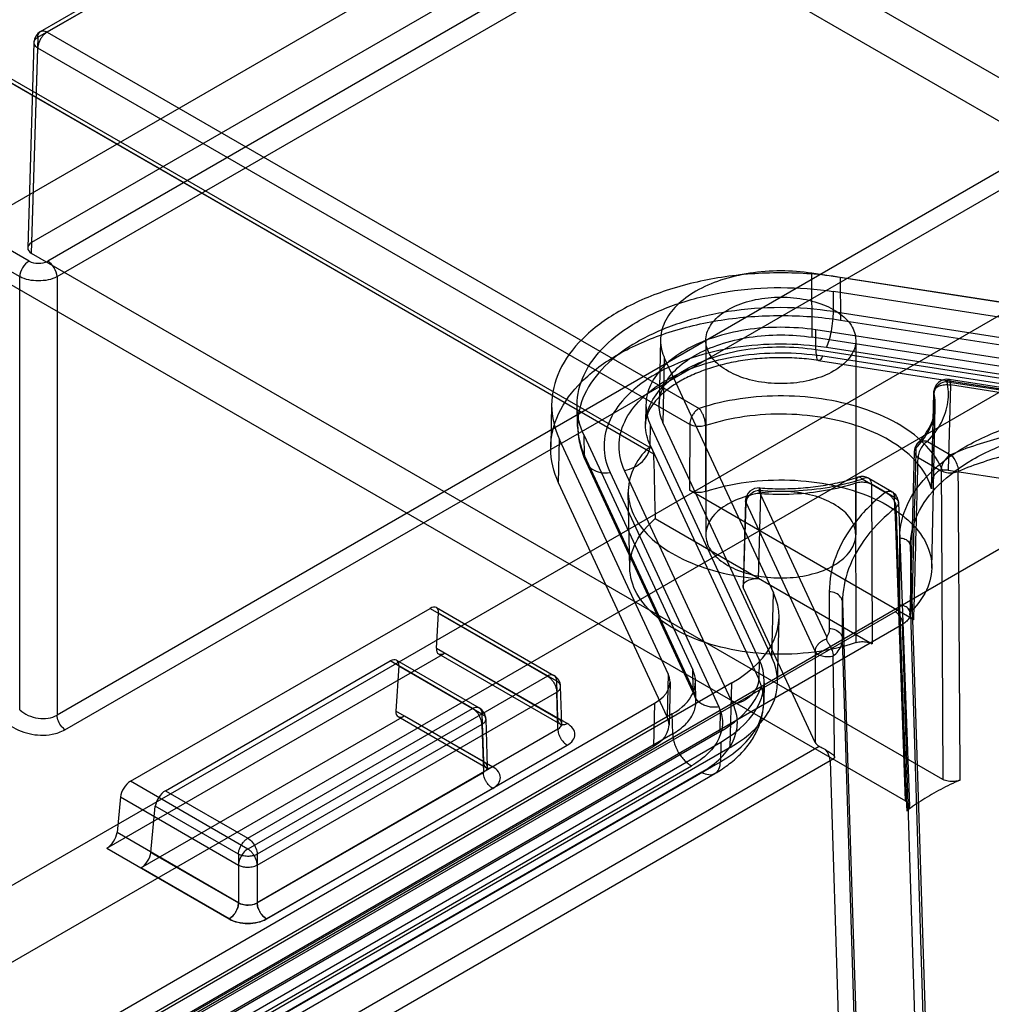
# Model space of a CAD drawing. Header units: millimetres. Extents: x 53 to 409, y 154 to 491.
# Tile 25 of 46: x 250 to 286, y 324 to 362. Entities that reach past the tile are written whole.
import ezdxf

# ---------------------------------------------------------------- set-up
doc = ezdxf.new("R2010")
doc.units = ezdxf.units.MM
doc.header["$LTSCALE"] = 41.89985
doc.layers.get('0').update_dxf_attribs({"linetype": 'CONTINUOUS'})

msp = doc.modelspace()

# ---------------------------------------------------------------- linework, layer by layer
at = {"color": 7, "linetype": 'CONTINUOUS'}
for p, q in [((388.145, 431.742), (250.787, 352.438)), ((251.14, 351.848), (388.498, 431.151)), ((389.867, 415.363), (251.14, 335.27)), ((251.439, 334.714), (390.166, 414.808)), ((393.703, 412.123), (203.479, 302.297)), ((204.613, 300.056), (394.855, 409.892)), ((204.613, 294.121), (395.343, 404.238)), ((250.081, 352.438), (182.784, 391.291)), ((182.431, 390.7), (249.728, 351.848)), ((246.579, 380.934), (317.211, 340.155)), ((250.517, 361.122), (277.76, 376.851)), ((278.01, 376.827), (250.767, 361.097)), ((250.413, 360.9), (277.657, 376.629)), ((276.045, 369.932), (248.567, 354.067)), ((277.657, 369.001), (250.179, 353.137)), ((318.626, 340.972), (279.778, 363.4)), ((250.413, 360.9), (250.179, 353.137)), ((250.767, 361.097), (275.415, 346.867)), ((250.267, 360.704), (250.032, 352.937)), ((250.179, 352.728), (250.413, 360.492)), ((275.061, 346.262), (250.413, 360.492)), ((273.42, 345.298), (248.411, 359.737)), ((248.661, 359.762), (273.605, 345.361)), ((248.764, 359.54), (273.691, 345.149)), ((284.634, 332.836), (250.179, 352.728)), ((248.764, 351.912), (283.22, 332.02)), ((279.696, 349.554), (279.683, 351.974)), ((295.049, 349.597), (279.683, 351.974)), ((249.728, 335.467), (249.728, 351.848)), ((251.14, 351.848), (251.14, 335.27)), ((280.748, 351.821), (280.757, 350.207)), ((296.104, 349.445), (280.748, 351.821)), ((280.494, 350.525), (280.499, 351.283)), ((295.835, 348.91), (280.499, 351.283)), ((280.494, 350.525), (295.84, 348.151)), ((280.757, 350.207), (296.094, 347.835)), ((295.162, 347.46), (279.826, 349.833)), ((279.83, 349.093), (279.826, 349.833)), ((273.958, 349.471), (273.906, 347.021)), ((275.671, 349.438), (275.671, 342.09)), ((295.033, 347.181), (279.696, 349.554)), ((281.341, 349.438), (281.341, 342.09)), ((279.83, 349.093), (295.157, 346.721)), ((295.581, 346.791), (280.236, 349.165)), ((274.062, 346.301), (274.113, 348.759)), ((274.113, 348.759), (278.23, 339.887)), ((279.936, 348.676), (295.263, 346.305)), ((280.089, 348.848), (295.416, 346.477)), ((284.792, 347.877), (294.378, 346.394)), ((294.603, 346.457), (284.869, 347.963)), ((284.292, 347.482), (284.2, 343.936)), ((284.204, 343.82), (284.297, 347.438)), ((284.922, 347.754), (284.838, 344.536)), ((294.656, 346.249), (284.922, 347.754)), ((269.841, 347.05), (269.806, 345.418)), ((270.822, 346.185), (270.806, 346.934)), ((273.406, 347.025), (273.39, 346.276)), ((284.216, 340.824), (284.347, 346.954)), ((274.062, 346.301), (278.172, 337.447)), ((273.564, 345.475), (273.579, 346.227)), ((277.689, 337.372), (273.579, 346.227)), ((275.061, 346.262), (275.053, 343.768)), ((270.102, 344.056), (270.136, 345.694)), ((274.25, 336.828), (270.136, 345.694)), ((271.084, 345.091), (271.068, 345.838)), ((271.068, 345.838), (275.178, 336.984)), ((284.05, 345.62), (284.924, 345.116)), ((273.564, 345.475), (277.671, 336.626)), ((283.551, 345.223), (283.387, 339.082)), ((275.195, 336.232), (271.084, 345.091)), ((271.142, 344.834), (275.254, 335.974)), ((283.697, 345.015), (284.57, 344.51)), ((272.049, 344.438), (276.161, 335.579)), ((276.705, 335.674), (272.598, 344.523)), ((284.838, 344.536), (294.947, 342.972)), ((274.212, 335.201), (270.102, 344.056)), ((282.457, 343.691), (281.583, 344.196)), ((282.707, 343.716), (281.833, 344.221)), ((272.796, 340.824), (272.735, 343.681)), ((283.534, 338.871), (275.052, 343.768)), ((280.243, 338.233), (277.674, 343.767)), ((282.81, 343.494), (281.937, 343.999)), ((277.175, 343.374), (277.08, 340.147)), ((277.74, 343.652), (277.653, 340.427)), ((277.097, 340.067), (277.191, 343.291)), ((277.191, 343.291), (279.8, 337.672)), ((282.956, 343.303), (283.366, 331.819)), ((273.758, 342.697), (281.959, 337.962)), ((283.003, 339.424), (283.003, 341.967)), ((285.933, 262.756), (283.403, 341.649)), ((283.403, 341.649), (283.403, 339.106)), ((279.805, 334.23), (277.097, 340.067)), ((278.172, 337.447), (278.23, 339.887)), ((280.34, 339.926), (280.34, 338.54)), ((253.918, 332.763), (265.244, 339.302)), ((265.244, 339.302), (269.679, 336.742)), ((265.485, 339.332), (269.929, 336.766)), ((280.84, 339.528), (283.446, 258.276)), ((280.84, 338.142), (280.84, 339.528)), ((282.827, 339.179), (214.49, 299.725)), ((265.482, 337.794), (265.567, 339.123)), ((270.033, 336.545), (265.567, 339.123)), ((278.379, 336.487), (278.438, 338.927)), ((283.403, 339.106), (285.933, 257.539)), ((214.773, 299.252), (283.11, 338.707)), ((285.641, 257.12), (283.11, 338.707)), ((283.446, 254.136), (280.84, 338.142)), ((265.482, 337.794), (270.075, 335.142)), ((253.023, 330.235), (265.805, 337.615)), ((265.564, 337.585), (270.179, 334.921)), ((270.429, 334.945), (265.805, 337.615)), ((277.689, 337.372), (277.671, 336.626)), ((279.8, 337.672), (279.805, 334.23)), ((255.239, 332.409), (263.737, 337.315)), ((266.851, 335.517), (263.737, 337.315)), ((264.06, 337.135), (263.95, 335.42)), ((263.978, 337.345), (267.101, 335.542)), ((264.06, 337.135), (267.204, 335.32)), ((275.195, 336.232), (275.178, 336.984)), ((269.679, 336.742), (258.353, 330.203)), ((274.25, 336.828), (274.212, 335.201)), ((276.652, 336.486), (234.986, 312.43)), ((270.075, 335.142), (270.033, 336.545)), ((270.222, 334.94), (270.179, 336.349)), ((274.318, 336.513), (274.28, 334.887)), ((275.297, 335.806), (275.279, 336.559)), ((276.593, 334.045), (276.652, 336.486)), ((277.879, 336.491), (277.861, 335.743)), ((258.707, 329.598), (270.033, 336.136)), ((270.075, 334.734), (270.033, 336.136)), ((232.08, 311.665), (273.733, 335.713)), ((258.353, 330.611), (266.851, 335.517)), ((273.733, 335.713), (273.694, 334.086)), ((274.401, 335.311), (232.772, 311.276)), ((254.307, 329.486), (264.273, 335.24)), ((267.259, 333.509), (263.95, 335.42)), ((264.032, 335.21), (267.362, 333.288)), ((264.273, 335.24), (267.612, 333.312)), ((267.204, 335.32), (267.259, 333.509)), ((267.351, 335.124), (267.405, 333.307)), ((274.419, 334.559), (274.401, 335.311)), ((276.209, 335.456), (276.199, 334.634)), ((267.204, 334.912), (258.707, 330.006)), ((267.204, 334.912), (267.259, 333.101)), ((274.419, 334.559), (232.779, 310.518)), ((276.199, 334.634), (234.639, 310.64)), ((270.075, 334.734), (258.707, 328.171)), ((232.065, 310.052), (273.694, 334.086)), ((234.61, 310.215), (276.24, 334.25)), ((276.593, 334.045), (234.964, 310.011)), ((248.324, 315.829), (279.953, 334.09)), ((259.06, 327.566), (270.429, 334.129)), ((276.24, 334.25), (276.222, 333.503)), ((233.486, 309.308), (275.126, 333.349)), ((234.603, 309.475), (276.222, 333.503)), ((280.372, 333.538), (248.677, 315.239)), ((280.372, 333.538), (282.86, 253.319)), ((275.515, 333.109), (233.896, 309.081)), ((234.396, 309.031), (276.015, 333.06)), ((258.707, 328.164), (267.259, 333.101)), ((258.353, 330.203), (253.918, 332.763)), ((253.534, 332.176), (253.407, 330.823)), ((253.534, 332.176), (258, 329.598)), ((255.239, 332.409), (258.353, 330.611)), ((267.612, 332.496), (259.06, 327.558)), ((254.691, 330.074), (254.855, 331.821)), ((258, 330.006), (254.855, 331.821)), ((258, 328.171), (253.407, 330.823)), ((253.023, 330.235), (257.646, 327.566)), ((254.691, 330.074), (258, 328.164)), ((258, 330.006), (258, 328.164)), ((258.707, 330.006), (258.707, 328.164)), ((257.646, 327.558), (254.307, 329.486))]:
    msp.add_line(p, q, dxfattribs=at)
for points in [[(275.254, 335.974), (275.278, 335.914), (275.292, 335.859), (275.297, 335.806)], [(270.179, 334.921), (270.232, 334.882), (270.235, 334.881), (270.222, 334.94)], [(267.362, 333.288), (267.416, 333.249), (267.419, 333.248), (267.405, 333.307)]]:
    msp.add_lwpolyline(points, dxfattribs=at)
for centre, start, end in [((250.767, 360.689), 119.9999, 178.2683), ((284.792, 347.469), 81.2063, 179.073), ((284.05, 345.212), 136.138, 178.4845), ((281.583, 343.788), 60.0006, 107.9737), ((277.674, 343.359), 85.6361, 178.3121), ((282.457, 343.283), 1.9569, 60.0734), ((269.679, 336.333), 1.7317, 60.0006), ((266.851, 335.109), 1.7317, 60.0006)]:
    msp.add_arc(centre, 0.5, start, end, dxfattribs=at)
for centre, major_axis, ratio, start_param, end_param in [((250.532, 352.932), (0.5, 0), 0.577166, 2.356351, 3.926843), ((272.337, 338.976), (6.101, -0.001), 0.57724, -0.785205, 0.261817), ((265.213, 338.912), (0.28, 0.415), 0.524989, -0.731317, 0.822026), ((265.836, 338.005), (0.28, 0.415), 0.524989, -3.872909, -2.319566), ((263.706, 336.924), (0.28, 0.415), 0.524989, -0.731317, 0.822026), ((272.279, 336.536), (5.601, 0), 0.57724, -0.785205, 0.261817), ((272.279, 336.536), (6.101, -0.001), 0.57724, -0.785205, 0.261817), ((272.279, 336.536), (3.001, 0), 0.57724, -0.785205, 0.261817), ((272.318, 336.53), (2, 0), 0.57724, -0.785205, 0.261817), ((272.168, 336.961), (5.7, 0), 0.577317, -0.785347, -0.193392), ((264.304, 335.631), (0.28, 0.415), 0.524989, -3.872909, -2.319566), ((272.279, 334.903), (2, 0), 0.57724, -0.785205, 0.261817), ((280.288, 334.305), (0.5, 0), 0.578865, -2.879071, -2.305045), ((253.887, 332.373), (0.28, 0.415), 0.524989, 0.822026, 2.375369), ((255.208, 332.018), (0.28, 0.415), 0.524989, 0.822026, 2.375369), ((253.054, 330.625), (0.28, 0.415), 0.524989, -2.319566, -0.766223), ((254.338, 329.877), (0.28, 0.415), 0.524989, -2.319566, -0.766223)]:
    msp.add_ellipse(centre, major_axis=major_axis, ratio=ratio, start_param=start_param, end_param=end_param, dxfattribs=at)
for points, knots in [([(267.367, 403.187), (278.606, 397.755), (300.665, 386.617), (332.77, 368.901), (363.488, 350.382), (383.233, 337.374), (392.851, 330.741)], [0, 0, 0, 0, 0.258215, 0.51104, 0.758336, 1, 1, 1, 1]), ([(392.95, 330.533), (390.225, 332.412), (384.735, 336.15), (376.405, 341.678), (367.955, 347.145), (359.386, 352.55), (350.7, 357.892), (341.897, 363.17), (332.979, 368.384), (323.948, 373.532), (314.804, 378.614), (305.551, 383.629), (296.188, 388.576), (286.717, 393.454), (277.141, 398.263), (270.705, 401.413), (267.47, 402.976)], [0, 0, 0, 0, 0.068464, 0.137393, 0.206785, 0.276639, 0.346952, 0.417722, 0.488947, 0.560625, 0.632751, 0.705324, 0.778338, 0.851792, 0.92568, 1, 1, 1, 1]), ([(267.688, 403.018), (278.932, 397.584), (301.002, 386.44), (333.123, 368.715), (363.856, 350.188), (383.612, 337.172), (393.234, 330.536)], [0, 0, 0, 0, 0.258215, 0.51104, 0.758337, 1, 1, 1, 1]), ([(250.413, 360.492), (250.36, 360.524), (250.265, 360.601), (250.264, 360.796), (250.361, 360.871), (250.413, 360.9)], [0, 0, 0, 0, 0.3585, 0.648486, 1, 1, 1, 1]), ([(250.413, 360.9), (250.414, 360.96), (250.434, 361.079), (250.602, 361.172), (250.714, 361.128), (250.767, 361.097)], [0, 0, 0, 0, 0.352913, 0.643517, 1, 1, 1, 1]), ([(250.519, 360.837), (250.497, 360.8), (250.459, 360.722), (250.423, 360.606), (250.414, 360.528), (250.413, 360.492)], [0, 0, 0, 0, 0.360444, 0.704981, 1, 1, 1, 1]), ([(250.767, 361.097), (250.734, 361.079), (250.671, 361.032), (250.588, 360.943), (250.541, 360.874), (250.519, 360.837)], [0, 0, 0, 0, 0.30864, 0.646345, 1, 1, 1, 1]), ([(250.081, 352.438), (249.979, 352.38), (249.817, 352.196), (249.733, 351.966), (249.728, 351.848)], [0, 0, 0, 0, 0.496457, 1, 1, 1, 1]), ([(250.081, 352.438), (250.185, 352.378), (250.434, 352.33), (250.682, 352.378), (250.787, 352.438)], [0, 0, 0, 0, 0.499998, 1, 1, 1, 1]), ([(251.14, 351.848), (251.135, 351.966), (251.051, 352.196), (250.888, 352.38), (250.787, 352.438)], [0, 0, 0, 0, 0.503303, 1, 1, 1, 1]), ([(280.748, 351.821), (280.008, 351.935), (278.505, 352.047), (276.288, 351.882), (274.214, 351.399), (272.945, 350.853), (272.379, 350.526)], [0, 0, 0, 0, 0.261205, 0.522457, 0.77205, 1, 1, 1, 1]), ([(279.683, 351.974), (279.294, 352.034), (278.506, 352.093), (277.342, 352.006), (276.253, 351.753), (275.587, 351.466), (275.29, 351.295)], [0, 0, 0, 0, 0.261205, 0.522457, 0.77205, 1, 1, 1, 1]), ([(251.14, 351.848), (250.928, 351.732), (250.434, 351.644), (249.939, 351.732), (249.728, 351.848)], [0, 0, 0, 0, 0.499999, 1, 1, 1, 1]), ([(273.061, 350.132), (273.564, 350.423), (274.692, 350.908), (276.535, 351.337), (278.505, 351.484), (279.84, 351.384), (280.499, 351.283)], [0, 0, 0, 0, 0.22795, 0.477543, 0.738795, 1, 1, 1, 1]), ([(275.29, 351.295), (275.029, 351.144), (274.569, 350.811), (274.079, 350.166), (273.901, 349.439), (274.015, 348.969), (274.113, 348.759)], [0, 0, 0, 0, 0.293834, 0.547079, 0.77356, 1, 1, 1, 1]), ([(276.501, 350.595), (276.753, 350.741), (277.332, 350.963), (278.263, 351.1), (279.22, 351.054), (280.098, 350.83), (280.808, 350.448), (281.279, 349.926), (281.395, 349.283), (281.089, 348.681), (280.723, 348.404), (280.51, 348.281)], [0, 0, 0, 0, 0.12288, 0.258, 0.394375, 0.524119, 0.637204, 0.730344, 0.810577, 0.896245, 1, 1, 1, 1]), ([(272.379, 350.526), (271.881, 350.239), (271.004, 349.605), (270.071, 348.376), (269.732, 346.99), (269.95, 346.095), (270.136, 345.694)], [0, 0, 0, 0, 0.293834, 0.547079, 0.77356, 1, 1, 1, 1]), ([(280.494, 350.525), (279.837, 350.626), (278.505, 350.725), (276.539, 350.579), (274.7, 350.15), (273.575, 349.667), (273.072, 349.376)], [0, 0, 0, 0, 0.261229, 0.522458, 0.772029, 1, 1, 1, 1]), ([(280.51, 348.281), (280.258, 348.135), (279.679, 347.913), (278.748, 347.776), (277.792, 347.822), (276.913, 348.046), (276.204, 348.429), (275.732, 348.95), (275.616, 349.593), (275.922, 350.195), (276.288, 350.472), (276.501, 350.595)], [0, 0, 0, 0, 0.12288, 0.258, 0.394375, 0.524119, 0.637204, 0.730344, 0.810577, 0.896245, 1, 1, 1, 1]), ([(280.236, 349.165), (280.276, 349.252), (280.345, 349.459), (280.423, 349.796), (280.477, 350.16), (280.494, 350.407), (280.494, 350.525)], [0, 0, 0, 0, 0.207753, 0.468467, 0.745671, 1, 1, 1, 1]), ([(271.068, 345.838), (270.902, 346.195), (270.709, 346.99), (271.011, 348.221), (271.839, 349.314), (272.619, 349.877), (273.061, 350.132)], [0, 0, 0, 0, 0.22644, 0.452921, 0.706166, 1, 1, 1, 1]), ([(272.354, 348.907), (272.923, 349.236), (274.197, 349.784), (276.279, 350.269), (278.505, 350.435), (280.014, 350.322), (280.757, 350.207)], [0, 0, 0, 0, 0.22795, 0.477543, 0.738795, 1, 1, 1, 1]), ([(279.826, 349.833), (279.39, 349.9), (278.506, 349.966), (277.2, 349.869), (275.98, 349.584), (275.233, 349.263), (274.899, 349.071)], [0, 0, 0, 0, 0.261205, 0.522457, 0.77205, 1, 1, 1, 1]), ([(275.253, 348.867), (275.554, 349.04), (276.228, 349.33), (277.328, 349.586), (278.506, 349.674), (279.303, 349.615), (279.696, 349.554)], [0, 0, 0, 0, 0.22795, 0.477543, 0.738795, 1, 1, 1, 1]), ([(273.072, 349.376), (272.631, 349.122), (271.853, 348.56), (271.026, 347.47), (270.725, 346.241), (270.918, 345.447), (271.084, 345.091)], [0, 0, 0, 0, 0.29386, 0.54708, 0.77354, 1, 1, 1, 1]), ([(280.236, 349.165), (279.662, 349.253), (278.501, 349.339), (276.789, 349.211), (275.192, 348.838), (273.808, 348.242), (272.721, 347.457), (272.001, 346.51), (271.737, 345.441), (271.905, 344.749), (272.049, 344.438)], [0, 0, 0, 0, 0.155933, 0.311383, 0.459589, 0.594855, 0.713649, 0.816136, 0.907948, 1, 1, 1, 1]), ([(270.102, 344.056), (269.915, 344.459), (269.696, 345.357), (270.037, 346.748), (270.974, 347.983), (271.854, 348.619), (272.354, 348.907)], [0, 0, 0, 0, 0.22644, 0.452921, 0.706166, 1, 1, 1, 1]), ([(272.598, 344.523), (272.466, 344.809), (272.312, 345.445), (272.557, 346.425), (273.216, 347.288), (274.207, 348.003), (275.468, 348.547), (276.926, 348.889), (278.495, 349.008), (279.561, 348.93), (280.089, 348.848)], [0, 0, 0, 0, 0.092606, 0.184545, 0.286848, 0.405151, 0.539778, 0.687532, 0.843097, 1, 1, 1, 1]), ([(274.899, 349.071), (274.607, 348.902), (274.09, 348.529), (273.541, 347.805), (273.342, 346.989), (273.47, 346.463), (273.579, 346.227)], [0, 0, 0, 0, 0.293834, 0.547079, 0.77356, 1, 1, 1, 1]), ([(274.888, 348.328), (275.223, 348.521), (275.972, 348.843), (277.196, 349.129), (278.505, 349.226), (279.392, 349.16), (279.83, 349.093)], [0, 0, 0, 0, 0.227971, 0.477542, 0.738771, 1, 1, 1, 1]), ([(279.83, 349.093), (279.83, 349.005), (279.844, 348.886), (279.87, 348.674), (280.038, 348.693), (280.063, 348.794), (280.089, 348.848)], [0, 0, 0, 0, 0.389838, 0.610992, 0.734658, 1, 1, 1, 1]), ([(279.936, 348.676), (279.693, 348.714), (279.201, 348.769), (278.457, 348.794), (277.713, 348.762), (276.988, 348.672), (276.298, 348.529), (275.659, 348.338), (275.085, 348.105), (274.587, 347.841), (274.171, 347.553), (273.841, 347.251), (273.596, 346.938), (273.435, 346.615), (273.392, 346.387), (273.39, 346.276)], [0, 0, 0, 0, 0.097493, 0.196596, 0.295637, 0.39287, 0.486564, 0.575208, 0.657477, 0.732276, 0.799009, 0.857732, 0.909429, 0.955903, 1, 1, 1, 1]), ([(274.062, 346.301), (273.964, 346.514), (273.848, 346.989), (274.028, 347.725), (274.523, 348.378), (274.989, 348.714), (275.253, 348.867)], [0, 0, 0, 0, 0.22644, 0.452921, 0.706166, 1, 1, 1, 1]), ([(273.564, 345.475), (273.454, 345.712), (273.325, 346.24), (273.526, 347.059), (274.076, 347.784), (274.594, 348.158), (274.888, 348.328)], [0, 0, 0, 0, 0.22646, 0.45292, 0.70614, 1, 1, 1, 1]), ([(284.05, 345.62), (284.255, 345.833), (284.602, 346.289), (284.875, 347.083), (284.85, 347.624), (284.792, 347.877)], [0, 0, 0, 0, 0.359445, 0.685049, 1, 1, 1, 1]), ([(284.792, 347.877), (284.717, 347.873), (284.578, 347.833), (284.414, 347.72), (284.32, 347.581), (284.298, 347.481), (284.297, 347.438)], [0, 0, 0, 0, 0.316643, 0.585322, 0.817989, 1, 1, 1, 1]), ([(284.883, 347.955), (284.876, 347.962), (284.848, 347.966), (284.818, 347.926), (284.801, 347.896), (284.792, 347.877)], [0, 0, 0, 0, 0.207352, 0.523547, 1, 1, 1, 1]), ([(284.922, 347.754), (284.922, 347.786), (284.919, 347.841), (284.908, 347.908), (284.894, 347.945), (284.883, 347.955)], [0, 0, 0, 0, 0.452841, 0.789054, 1, 1, 1, 1]), ([(283.613, 345.359), (283.802, 345.556), (284.121, 345.975), (284.373, 346.706), (284.35, 347.205), (284.297, 347.438)], [0, 0, 0, 0, 0.359446, 0.685008, 1, 1, 1, 1]), ([(284.297, 347.438), (284.295, 347.447), (284.292, 347.463), (284.292, 347.49), (284.301, 347.513), (284.289, 347.549), (284.309, 347.546), (284.309, 347.543)], [0, 0, 0, 0, 0.243026, 0.431291, 0.667208, 0.939411, 1, 1, 1, 1]), ([(284.309, 347.543), (284.327, 347.581), (284.376, 347.66), (284.518, 347.729), (284.702, 347.774), (284.846, 347.768), (284.922, 347.754)], [0, 0, 0, 0, 0.181115, 0.386357, 0.66549, 1, 1, 1, 1]), ([(284.606, 344.54), (284.472, 344.873), (284.02, 345.527), (283.016, 346.29), (281.725, 346.872), (280.224, 347.242), (278.607, 347.379), (276.978, 347.272), (275.918, 347.032), (275.415, 346.867)], [0, 0, 0, 0, 0.105886, 0.228177, 0.367542, 0.520589, 0.681622, 0.843791, 1, 1, 1, 1]), ([(275.415, 346.867), (275.372, 346.842), (275.294, 346.78), (275.202, 346.669), (275.134, 346.553), (275.09, 346.443), (275.067, 346.346), (275.062, 346.287), (275.061, 346.262)], [0, 0, 0, 0, 0.20548, 0.406319, 0.590702, 0.757489, 0.895368, 1, 1, 1, 1]), ([(275.588, 346.574), (275.573, 346.614), (275.54, 346.688), (275.483, 346.786), (275.438, 346.843), (275.415, 346.867)], [0, 0, 0, 0, 0.368056, 0.706996, 1, 1, 1, 1]), ([(284.204, 343.82), (284.12, 344.139), (283.766, 344.786), (282.877, 345.552), (281.683, 346.147), (280.263, 346.533), (278.717, 346.688), (277.156, 346.599), (276.141, 346.372), (275.661, 346.215)], [0, 0, 0, 0, 0.102701, 0.222224, 0.360709, 0.514867, 0.678197, 0.842649, 1, 1, 1, 1]), ([(283.003, 341.967), (283.003, 342.4), (283.229, 343.323), (284.139, 344.518), (285.512, 345.511), (287.261, 346.263), (289.281, 346.735), (290.713, 346.842), (291.446, 346.842)], [0, 0, 0, 0, 0.122214, 0.258463, 0.416274, 0.59597, 0.793029, 1, 1, 1, 1]), ([(283.69, 345.558), (283.788, 345.66), (283.965, 345.87), (284.173, 346.213), (284.308, 346.576), (284.344, 346.829), (284.347, 346.954)], [0, 0, 0, 0, 0.268469, 0.519708, 0.761012, 1, 1, 1, 1]), ([(275.661, 346.215), (275.661, 346.251), (275.654, 346.33), (275.63, 346.451), (275.603, 346.533), (275.588, 346.574)], [0, 0, 0, 0, 0.295314, 0.641631, 1, 1, 1, 1]), ([(291.446, 346.338), (290.675, 346.338), (289.155, 346.247), (286.963, 345.842), (285.575, 345.388), (284.924, 345.116)], [0, 0, 0, 0, 0.346291, 0.682667, 1, 1, 1, 1]), ([(285.759, 344.933), (286.285, 345.236), (287.463, 345.743), (289.387, 346.191), (290.75, 346.293), (291.446, 346.293)], [0, 0, 0, 0, 0.308582, 0.646401, 1, 1, 1, 1]), ([(270.822, 346.185), (270.823, 346.153), (270.832, 345.909), (270.902, 345.446), (271.049, 345.034), (271.142, 344.834)], [0, 0, 0, 0, 0.068137, 0.525192, 1, 1, 1, 1]), ([(275.661, 346.216), (275.595, 346.195), (275.454, 346.172), (275.248, 346.187), (275.117, 346.23), (275.061, 346.262)], [0, 0, 0, 0, 0.339175, 0.687539, 1, 1, 1, 1]), ([(275.661, 346.216), (275.66, 345.8), (275.658, 344.968), (275.657, 344.137), (275.656, 343.721)], [0, 0, 0, 0, 0.5, 1, 1, 1, 1]), ([(283.613, 345.359), (283.614, 345.392), (283.624, 345.458), (283.669, 345.544), (283.717, 345.585), (283.744, 345.601)], [0, 0, 0, 0, 0.350209, 0.677691, 1, 1, 1, 1]), ([(284.05, 345.62), (283.996, 345.589), (283.893, 345.499), (283.776, 345.329), (283.724, 345.194), (283.71, 345.125)], [0, 0, 0, 0, 0.304675, 0.656096, 1, 1, 1, 1]), ([(283.744, 345.601), (283.772, 345.618), (283.838, 345.642), (283.944, 345.646), (284.016, 345.631), (284.05, 345.62)], [0, 0, 0, 0, 0.313099, 0.653485, 1, 1, 1, 1]), ([(291.446, 345.652), (290.71, 345.652), (289.258, 345.565), (287.164, 345.179), (285.839, 344.745), (285.217, 344.485)], [0, 0, 0, 0, 0.346305, 0.682654, 1, 1, 1, 1]), ([(272.598, 344.523), (272.725, 344.543), (272.972, 344.623), (273.284, 344.843), (273.501, 345.135), (273.562, 345.365), (273.564, 345.475)], [0, 0, 0, 0, 0.263781, 0.526133, 0.773654, 1, 1, 1, 1]), ([(273.42, 345.298), (273.189, 345.049), (272.813, 344.502), (272.666, 343.518), (273.01, 342.57), (273.758, 341.757), (274.831, 341.101), (276.162, 340.633), (277.141, 340.471), (277.653, 340.427)], [0, 0, 0, 0, 0.125119, 0.237325, 0.352335, 0.48359, 0.636753, 0.810718, 1, 1, 1, 1]), ([(273.691, 345.149), (273.689, 345.207), (273.683, 345.313), (273.535, 345.404), (273.454, 345.335), (273.42, 345.298)], [0, 0, 0, 0, 0.397388, 0.660706, 1, 1, 1, 1]), ([(283.615, 345.358), (283.597, 344.677), (283.56, 343.313), (283.507, 341.267), (283.47, 339.902), (283.452, 339.22)], [0, 0, 0, 0, 0.33313, 0.666466, 1, 1, 1, 1]), ([(283.615, 345.358), (283.583, 345.327), (283.534, 345.245), (283.575, 345.101), (283.651, 345.04), (283.695, 345.014)], [0, 0, 0, 0, 0.32463, 0.628342, 1, 1, 1, 1]), ([(271.084, 345.091), (271.086, 344.989), (271.139, 344.781), (271.366, 344.542), (271.69, 344.419), (271.929, 344.42), (272.049, 344.438)], [0, 0, 0, 0, 0.232387, 0.467651, 0.722339, 1, 1, 1, 1]), ([(273.691, 345.149), (273.698, 344.876), (273.725, 344.332), (273.724, 343.514), (273.75, 342.97), (273.758, 342.697)], [0, 0, 0, 0, 0.334462, 0.665314, 1, 1, 1, 1]), ([(283.403, 341.649), (283.403, 342.06), (283.617, 342.938), (284.483, 344.077), (285.297, 344.666), (285.759, 344.933)], [0, 0, 0, 0, 0.292758, 0.62011, 1, 1, 1, 1]), ([(283.71, 345.125), (283.707, 345.113), (283.703, 345.088), (283.698, 345.051), (283.697, 345.027), (283.697, 345.015)], [0, 0, 0, 0, 0.345031, 0.678707, 1, 1, 1, 1]), ([(284.57, 344.51), (284.571, 344.548), (284.581, 344.627), (284.617, 344.743), (284.654, 344.819), (284.676, 344.856)], [0, 0, 0, 0, 0.309577, 0.647341, 1, 1, 1, 1]), ([(284.676, 344.856), (284.698, 344.893), (284.747, 344.964), (284.83, 345.052), (284.893, 345.098), (284.924, 345.116)], [0, 0, 0, 0, 0.361433, 0.705878, 1, 1, 1, 1]), ([(284.924, 345.116), (284.974, 345.076), (285.068, 344.965), (285.167, 344.768), (285.206, 344.617), (285.214, 344.541)], [0, 0, 0, 0, 0.293785, 0.652144, 1, 1, 1, 1]), ([(284.606, 344.54), (284.543, 344.532), (284.412, 344.476), (284.276, 344.303), (284.202, 344.075), (284.196, 343.907), (284.204, 343.82)], [0, 0, 0, 0, 0.21353, 0.448135, 0.709386, 1, 1, 1, 1]), ([(284.569, 344.51), (284.632, 344.475), (284.779, 344.432), (285.001, 344.426), (285.149, 344.458), (285.216, 344.486)], [0, 0, 0, 0, 0.325984, 0.674877, 1, 1, 1, 1]), ([(284.606, 344.54), (284.632, 344.543), (284.684, 344.547), (284.761, 344.546), (284.812, 344.54), (284.838, 344.536)], [0, 0, 0, 0, 0.333348, 0.668488, 1, 1, 1, 1]), ([(285.214, 344.541), (285.214, 344.535), (285.216, 344.522), (285.217, 344.503), (285.217, 344.491), (285.217, 344.485)], [0, 0, 0, 0, 0.340572, 0.67403, 1, 1, 1, 1]), ([(285.289, 332.809), (285.281, 334.107), (285.265, 336.702), (285.24, 340.595), (285.224, 343.189), (285.216, 344.486)], [0, 0, 0, 0, 0.333493, 0.666826, 1, 1, 1, 1]), ([(275.655, 343.722), (276.157, 343.888), (277.217, 344.123), (278.844, 344.201), (280.441, 344.014), (281.884, 343.578), (283.065, 342.924), (283.901, 342.085), (284.293, 341.084), (284.126, 340.04), (283.708, 339.474), (283.454, 339.219)], [0, 0, 0, 0, 0.132983, 0.271608, 0.408303, 0.535865, 0.648834, 0.745148, 0.828457, 0.909267, 1, 1, 1, 1]), ([(277.674, 343.767), (278.122, 343.733), (279.017, 343.72), (280.33, 343.862), (281.178, 344.066), (281.583, 344.196)], [0, 0, 0, 0, 0.340496, 0.677136, 1, 1, 1, 1]), ([(277.712, 343.858), (277.969, 343.838), (278.483, 343.818), (279.252, 343.845), (280.007, 343.927), (280.735, 344.063), (281.204, 344.191), (281.431, 344.264)], [0, 0, 0, 0, 0.205072, 0.410236, 0.612818, 0.810215, 1, 1, 1, 1]), ([(281.35, 344.141), (281.348, 344.131), (281.345, 344.112), (281.342, 344.081), (281.341, 344.059), (281.341, 344.047)], [0, 0, 0, 0, 0.297119, 0.629934, 1, 1, 1, 1]), ([(281.342, 344.046), (281.407, 344.068), (281.546, 344.092), (281.752, 344.078), (281.882, 344.032), (281.938, 344)], [0, 0, 0, 0, 0.336759, 0.683921, 1, 1, 1, 1]), ([(281.583, 344.196), (281.551, 344.225), (281.494, 344.285), (281.371, 344.244), (281.363, 344.173), (281.35, 344.141)], [0, 0, 0, 0, 0.404725, 0.672732, 1, 1, 1, 1]), ([(281.831, 344.222), (281.808, 344.234), (281.753, 344.249), (281.666, 344.237), (281.61, 344.211), (281.583, 344.196)], [0, 0, 0, 0, 0.299629, 0.636194, 1, 1, 1, 1]), ([(281.937, 343.999), (281.936, 344.031), (281.929, 344.092), (281.894, 344.172), (281.853, 344.21), (281.831, 344.222)], [0, 0, 0, 0, 0.378947, 0.706076, 1, 1, 1, 1]), ([(275.655, 343.722), (275.589, 343.7), (275.448, 343.675), (275.24, 343.69), (275.109, 343.735), (275.052, 343.768)], [0, 0, 0, 0, 0.339103, 0.685763, 1, 1, 1, 1]), ([(280.51, 340.932), (280.723, 341.055), (281.086, 341.33), (281.392, 341.925), (281.285, 342.565), (280.822, 343.088), (280.117, 343.475), (279.239, 343.703), (278.277, 343.753), (277.339, 343.617), (276.755, 343.393), (276.501, 343.247)], [0, 0, 0, 0, 0.103303, 0.188219, 0.26773, 0.36043, 0.473052, 0.602502, 0.739886, 0.876489, 1, 1, 1, 1]), ([(277.674, 343.767), (277.59, 343.754), (277.43, 343.693), (277.25, 343.523), (277.193, 343.367), (277.191, 343.291)], [0, 0, 0, 0, 0.351861, 0.687447, 1, 1, 1, 1]), ([(277.72, 343.851), (277.718, 343.855), (277.696, 343.859), (277.69, 343.812), (277.679, 343.787), (277.674, 343.767)], [0, 0, 0, 0, 0.133517, 0.448851, 1, 1, 1, 1]), ([(277.74, 343.652), (277.74, 343.683), (277.739, 343.738), (277.733, 343.803), (277.727, 343.84), (277.72, 343.851)], [0, 0, 0, 0, 0.466626, 0.806157, 1, 1, 1, 1]), ([(277.74, 343.652), (278.152, 343.621), (278.976, 343.609), (280.186, 343.74), (280.967, 343.927), (281.341, 344.047)], [0, 0, 0, 0, 0.340512, 0.677122, 1, 1, 1, 1]), ([(282.457, 343.691), (282.029, 343.351), (281.28, 342.623), (280.52, 341.322), (280.34, 340.377), (280.34, 339.926)], [0, 0, 0, 0, 0.368065, 0.696123, 1, 1, 1, 1]), ([(281.355, 338.009), (281.354, 338.68), (281.35, 340.022), (281.346, 342.034), (281.343, 343.376), (281.342, 344.046)], [0, 0, 0, 0, 0.333543, 0.666877, 1, 1, 1, 1]), ([(282.457, 343.691), (282.492, 343.712), (282.561, 343.741), (282.665, 343.742), (282.743, 343.697), (282.788, 343.629), (282.802, 343.577), (282.806, 343.55)], [0, 0, 0, 0, 0.265636, 0.476892, 0.652942, 0.822995, 1, 1, 1, 1]), ([(282.457, 343.691), (282.49, 343.677), (282.561, 343.639), (282.657, 343.56), (282.714, 343.493), (282.739, 343.457)], [0, 0, 0, 0, 0.294837, 0.642508, 1, 1, 1, 1]), ([(277.191, 343.291), (277.172, 343.335), (277.17, 343.454), (277.306, 343.584), (277.505, 343.653), (277.66, 343.66), (277.74, 343.652)], [0, 0, 0, 0, 0.187896, 0.406635, 0.685745, 1, 1, 1, 1]), ([(282.739, 343.457), (282.764, 343.423), (282.806, 343.351), (282.848, 343.239), (282.86, 343.161), (282.861, 343.124)], [0, 0, 0, 0, 0.353137, 0.689708, 1, 1, 1, 1]), ([(282.806, 343.55), (282.807, 343.544), (282.808, 343.532), (282.81, 343.514), (282.81, 343.501), (282.81, 343.494)], [0, 0, 0, 0, 0.309766, 0.642856, 1, 1, 1, 1]), ([(282.812, 343.495), (282.859, 343.469), (282.943, 343.406), (282.97, 343.239), (282.9, 343.158), (282.859, 343.125)], [0, 0, 0, 0, 0.354843, 0.65519, 1, 1, 1, 1]), ([(276.501, 343.247), (276.289, 343.124), (275.925, 342.849), (275.619, 342.254), (275.726, 341.614), (276.19, 341.091), (276.894, 340.705), (277.772, 340.476), (278.734, 340.426), (279.673, 340.562), (280.257, 340.786), (280.51, 340.932)], [0, 0, 0, 0, 0.103303, 0.188219, 0.26773, 0.36043, 0.473052, 0.602502, 0.739886, 0.876489, 1, 1, 1, 1]), ([(282.861, 343.124), (282.453, 342.799), (281.737, 342.104), (281.011, 340.862), (280.84, 339.959), (280.84, 339.528)], [0, 0, 0, 0, 0.36808, 0.696111, 1, 1, 1, 1]), ([(282.859, 343.125), (282.904, 341.85), (282.996, 339.298), (283.131, 335.47), (283.223, 332.918), (283.267, 331.641)], [0, 0, 0, 0, 0.333169, 0.6665, 1, 1, 1, 1]), ([(281.356, 338.008), (280.841, 337.837), (279.752, 337.599), (278.084, 337.53), (276.454, 337.738), (274.995, 338.205), (273.82, 338.898), (273.016, 339.783), (272.701, 340.834), (272.983, 341.893), (273.468, 342.447), (273.758, 342.697)], [0, 0, 0, 0, 0.133472, 0.272536, 0.409202, 0.535953, 0.64729, 0.741611, 0.823801, 0.905801, 1, 1, 1, 1]), ([(283.003, 341.967), (283.07, 341.967), (283.201, 341.94), (283.356, 341.825), (283.401, 341.706), (283.403, 341.649)], [0, 0, 0, 0, 0.361431, 0.695866, 1, 1, 1, 1]), ([(277.097, 340.067), (277.077, 340.11), (277.076, 340.228), (277.215, 340.355), (277.415, 340.426), (277.572, 340.434), (277.653, 340.427)], [0, 0, 0, 0, 0.183143, 0.401889, 0.683837, 1, 1, 1, 1]), ([(280.84, 339.528), (280.838, 339.6), (280.779, 339.752), (280.584, 339.894), (280.421, 339.926), (280.34, 339.926)], [0, 0, 0, 0, 0.30938, 0.650274, 1, 1, 1, 1]), ([(282.827, 339.179), (282.862, 339.199), (282.923, 339.243), (282.987, 339.328), (283.003, 339.394), (283.003, 339.424)], [0, 0, 0, 0, 0.37979, 0.707224, 1, 1, 1, 1]), ([(283.403, 339.106), (283.401, 339.161), (283.358, 339.279), (283.205, 339.397), (283.072, 339.424), (283.003, 339.424)], [0, 0, 0, 0, 0.296992, 0.628911, 1, 1, 1, 1]), ([(283.534, 338.871), (283.488, 338.897), (283.41, 338.958), (283.37, 339.106), (283.422, 339.187), (283.454, 339.219)], [0, 0, 0, 0, 0.374484, 0.676316, 1, 1, 1, 1]), ([(282.827, 339.179), (282.879, 339.15), (282.974, 339.062), (283.072, 338.899), (283.107, 338.77), (283.11, 338.707)], [0, 0, 0, 0, 0.313265, 0.66403, 1, 1, 1, 1]), ([(283.403, 339.106), (283.403, 339.056), (283.376, 338.949), (283.268, 338.811), (283.167, 338.739), (283.11, 338.707)], [0, 0, 0, 0, 0.289769, 0.617099, 1, 1, 1, 1]), ([(280.34, 338.54), (280.34, 338.505), (280.333, 338.434), (280.299, 338.33), (280.264, 338.264), (280.243, 338.233)], [0, 0, 0, 0, 0.32169, 0.652407, 1, 1, 1, 1]), ([(280.34, 338.54), (280.419, 338.542), (280.579, 338.508), (280.777, 338.37), (280.838, 338.216), (280.84, 338.142)], [0, 0, 0, 0, 0.341407, 0.681505, 1, 1, 1, 1]), ([(280.231, 338.137), (280.204, 338.13), (280.147, 338.112), (280.078, 338.079), (280.025, 338.045), (279.989, 338.018), (279.961, 337.994), (279.941, 337.974), (279.926, 337.96), (279.913, 337.944), (279.895, 337.923), (279.875, 337.895), (279.853, 337.859), (279.828, 337.809), (279.807, 337.746), (279.801, 337.695), (279.8, 337.672)], [0, 0, 0, 0, 0.122603, 0.265623, 0.334661, 0.401406, 0.465514, 0.496503, 0.526747, 0.556776, 0.587105, 0.648488, 0.710561, 0.772967, 0.897274, 1, 1, 1, 1]), ([(280.231, 338.137), (280.229, 338.128), (280.233, 338.107), (280.248, 338.075), (280.271, 338.037), (280.3, 337.991), (280.335, 337.936), (280.372, 337.871), (280.411, 337.794), (280.446, 337.705), (280.475, 337.606), (280.485, 337.535), (280.486, 337.5)], [0, 0, 0, 0, 0.039479, 0.089856, 0.153226, 0.230996, 0.323924, 0.432361, 0.556132, 0.695378, 0.846052, 1, 1, 1, 1]), ([(280.243, 338.233), (280.242, 338.222), (280.24, 338.201), (280.236, 338.169), (280.233, 338.148), (280.231, 338.137)], [0, 0, 0, 0, 0.3294, 0.662472, 1, 1, 1, 1]), ([(280.486, 337.5), (280.557, 337.556), (280.683, 337.68), (280.809, 337.903), (280.84, 338.065), (280.84, 338.142)], [0, 0, 0, 0, 0.358525, 0.694797, 1, 1, 1, 1]), ([(281.356, 338.008), (281.422, 338.03), (281.564, 338.054), (281.771, 338.039), (281.903, 337.995), (281.959, 337.962)], [0, 0, 0, 0, 0.339103, 0.685763, 1, 1, 1, 1]), ([(279.8, 337.672), (279.821, 337.63), (279.907, 337.556), (280.075, 337.497), (280.276, 337.472), (280.417, 337.485), (280.486, 337.5)], [0, 0, 0, 0, 0.187955, 0.433164, 0.71625, 1, 1, 1, 1]), ([(280.541, 333.647), (280.535, 334.075), (280.523, 334.931), (280.505, 336.215), (280.492, 337.072), (280.486, 337.5)], [0, 0, 0, 0, 0.333282, 0.666616, 1, 1, 1, 1]), ([(270.033, 336.545), (270.032, 336.605), (270.012, 336.724), (269.844, 336.816), (269.732, 336.772), (269.679, 336.742)], [0, 0, 0, 0, 0.352914, 0.643517, 1, 1, 1, 1]), ([(269.679, 336.742), (269.711, 336.723), (269.775, 336.676), (269.858, 336.588), (269.905, 336.519), (269.927, 336.482)], [0, 0, 0, 0, 0.308518, 0.646215, 1, 1, 1, 1]), ([(276.222, 333.503), (276.543, 333.688), (277.111, 334.097), (277.714, 334.892), (277.932, 335.789), (277.791, 336.367), (277.671, 336.626)], [0, 0, 0, 0, 0.293362, 0.547188, 0.774121, 1, 1, 1, 1]), ([(277.671, 336.626), (277.669, 336.518), (277.61, 336.292), (277.398, 336.001), (277.088, 335.777), (276.836, 335.694), (276.705, 335.674)], [0, 0, 0, 0, 0.222948, 0.463974, 0.728396, 1, 1, 1, 1]), ([(269.927, 336.482), (269.949, 336.444), (269.987, 336.366), (270.022, 336.25), (270.032, 336.172), (270.033, 336.136)], [0, 0, 0, 0, 0.360444, 0.704981, 1, 1, 1, 1]), ([(270.033, 336.136), (270.086, 336.168), (270.181, 336.245), (270.182, 336.44), (270.085, 336.515), (270.033, 336.545)], [0, 0, 0, 0, 0.358498, 0.648484, 1, 1, 1, 1]), ([(274.419, 334.559), (274.508, 334.61), (274.676, 334.719), (274.896, 334.906), (275.072, 335.109), (275.201, 335.325), (275.28, 335.551), (275.306, 335.782), (275.28, 336.013), (275.228, 336.16), (275.195, 336.232)], [0, 0, 0, 0, 0.15167, 0.292664, 0.423465, 0.545388, 0.660634, 0.772355, 0.884255, 1, 1, 1, 1]), ([(276.161, 335.579), (276.104, 335.57), (275.986, 335.561), (275.808, 335.575), (275.637, 335.622), (275.482, 335.701), (275.355, 335.81), (275.263, 335.941), (275.209, 336.084), (275.196, 336.183), (275.195, 336.232)], [0, 0, 0, 0, 0.131925, 0.266669, 0.400979, 0.531652, 0.656855, 0.776237, 0.890293, 1, 1, 1, 1]), ([(266.851, 335.517), (266.903, 335.547), (267.015, 335.592), (267.183, 335.499), (267.203, 335.38), (267.204, 335.32)], [0, 0, 0, 0, 0.356483, 0.647086, 1, 1, 1, 1]), ([(267.099, 335.257), (267.077, 335.294), (267.029, 335.363), (266.946, 335.451), (266.883, 335.498), (266.851, 335.517)], [0, 0, 0, 0, 0.353719, 0.691419, 1, 1, 1, 1]), ([(276.161, 335.579), (276.247, 335.394), (276.348, 334.981), (276.191, 334.341), (275.76, 333.774), (275.356, 333.481), (275.126, 333.349)], [0, 0, 0, 0, 0.226435, 0.452929, 0.706186, 1, 1, 1, 1]), ([(275.515, 333.109), (275.779, 333.262), (276.245, 333.598), (276.74, 334.25), (276.92, 334.986), (276.804, 335.461), (276.705, 335.674)], [0, 0, 0, 0, 0.29383, 0.547071, 0.773548, 1, 1, 1, 1]), ([(276.015, 333.06), (276.208, 333.171), (276.569, 333.41), (277.035, 333.829), (277.401, 334.285), (277.661, 334.763), (277.818, 335.251), (277.857, 335.581), (277.861, 335.742)], [0, 0, 0, 0, 0.196386, 0.380482, 0.551046, 0.708949, 0.857801, 1, 1, 1, 1]), ([(249.728, 335.467), (249.919, 335.297), (250.397, 335.084), (250.934, 335.144), (251.14, 335.27)], [0, 0, 0, 0, 0.515634, 1, 1, 1, 1]), ([(251.439, 334.714), (251.396, 334.747), (251.244, 334.898), (251.147, 335.11), (251.14, 335.27)], [0, 0, 0, 0, 0.254074, 1, 1, 1, 1]), ([(267.204, 334.912), (267.204, 334.948), (267.194, 335.025), (267.158, 335.142), (267.121, 335.219), (267.099, 335.257)], [0, 0, 0, 0, 0.295019, 0.639556, 1, 1, 1, 1]), ([(267.204, 335.32), (267.257, 335.291), (267.354, 335.215), (267.352, 335.021), (267.257, 334.943), (267.204, 334.912)], [0, 0, 0, 0, 0.351459, 0.641388, 1, 1, 1, 1]), ([(270.429, 334.945), (270.407, 334.933), (270.362, 334.911), (270.294, 334.895), (270.241, 334.897), (270.204, 334.908), (270.18, 334.919), (270.158, 334.933), (270.13, 334.959), (270.101, 335.004), (270.08, 335.069), (270.075, 335.118), (270.075, 335.142)], [0, 0, 0, 0, 0.147313, 0.283095, 0.399461, 0.452102, 0.501992, 0.55212, 0.604878, 0.721185, 0.85677, 1, 1, 1, 1]), ([(270.075, 334.734), (270.085, 334.74), (270.119, 334.761), (270.17, 334.803), (270.207, 334.859), (270.22, 334.907), (270.223, 334.943), (270.217, 334.979), (270.199, 335.028), (270.154, 335.088), (270.105, 335.125), (270.075, 335.142)], [0, 0, 0, 0, 0.068213, 0.227349, 0.372698, 0.442241, 0.510445, 0.579384, 0.65102, 0.803294, 1, 1, 1, 1]), ([(249.322, 334.911), (249.543, 334.742), (250.083, 334.513), (250.84, 334.481), (251.289, 334.628), (251.439, 334.714)], [0, 0, 0, 0, 0.375432, 0.766111, 1, 1, 1, 1]), ([(270.429, 334.129), (270.511, 334.177), (270.654, 334.286), (270.752, 334.537), (270.653, 334.789), (270.511, 334.898), (270.429, 334.945)], [0, 0, 0, 0, 0.275776, 0.500259, 0.724671, 1, 1, 1, 1]), ([(270.075, 334.734), (270.075, 334.706), (270.081, 334.647), (270.103, 334.558), (270.132, 334.485), (270.159, 334.429), (270.18, 334.389), (270.204, 334.351), (270.239, 334.3), (270.289, 334.24), (270.355, 334.177), (270.404, 334.143), (270.429, 334.129)], [0, 0, 0, 0, 0.11426, 0.244845, 0.375675, 0.439368, 0.501087, 0.562387, 0.625571, 0.755151, 0.884268, 1, 1, 1, 1]), ([(274.419, 334.559), (274.42, 334.507), (274.43, 334.396), (274.47, 334.225), (274.536, 334.045), (274.627, 333.867), (274.738, 333.7), (274.861, 333.555), (274.991, 333.437), (275.081, 333.374), (275.126, 333.349)], [0, 0, 0, 0, 0.107033, 0.228454, 0.36159, 0.501077, 0.6404, 0.773069, 0.893794, 1, 1, 1, 1]), ([(279.953, 334.09), (279.979, 334.077), (280.035, 334.047), (280.121, 334), (280.182, 333.966), (280.214, 333.948)], [0, 0, 0, 0, 0.294711, 0.633972, 1, 1, 1, 1]), ([(280.372, 333.538), (280.37, 333.583), (280.353, 333.679), (280.299, 333.818), (280.245, 333.906), (280.214, 333.948)], [0, 0, 0, 0, 0.309615, 0.648769, 1, 1, 1, 1]), ([(280.214, 333.948), (280.246, 333.93), (280.305, 333.895), (280.386, 333.845), (280.45, 333.799), (280.5, 333.753), (280.533, 333.703), (280.54, 333.665), (280.541, 333.647)], [0, 0, 0, 0, 0.241612, 0.445125, 0.614667, 0.756587, 0.882478, 1, 1, 1, 1]), ([(280.541, 333.647), (280.523, 333.634), (280.487, 333.609), (280.431, 333.572), (280.392, 333.549), (280.372, 333.538)], [0, 0, 0, 0, 0.325755, 0.659124, 1, 1, 1, 1]), ([(267.259, 333.509), (267.259, 333.485), (267.264, 333.436), (267.285, 333.371), (267.314, 333.326), (267.342, 333.3), (267.364, 333.286), (267.388, 333.275), (267.425, 333.264), (267.478, 333.262), (267.546, 333.278), (267.59, 333.3), (267.612, 333.312)], [0, 0, 0, 0, 0.143229, 0.278814, 0.395121, 0.447879, 0.498007, 0.547896, 0.600537, 0.716903, 0.852684, 1, 1, 1, 1]), ([(267.259, 333.509), (267.269, 333.503), (267.303, 333.481), (267.354, 333.437), (267.391, 333.38), (267.404, 333.331), (267.407, 333.295), (267.401, 333.259), (267.383, 333.211), (267.338, 333.153), (267.288, 333.118), (267.259, 333.101)], [0, 0, 0, 0, 0.069465, 0.231814, 0.379806, 0.45008, 0.518455, 0.586979, 0.657676, 0.807069, 1, 1, 1, 1]), ([(267.612, 332.496), (267.696, 332.544), (267.838, 332.653), (267.935, 332.904), (267.838, 333.155), (267.696, 333.264), (267.612, 333.312)], [0, 0, 0, 0, 0.277327, 0.499994, 0.722662, 1, 1, 1, 1]), ([(275.515, 333.109), (275.596, 333.062), (275.756, 332.996), (276.018, 333.028), (276.194, 333.229), (276.221, 333.407), (276.222, 333.503)], [0, 0, 0, 0, 0.272805, 0.493888, 0.719248, 1, 1, 1, 1]), ([(267.612, 332.496), (267.588, 332.51), (267.539, 332.544), (267.473, 332.607), (267.423, 332.667), (267.388, 332.718), (267.364, 332.756), (267.342, 332.796), (267.315, 332.852), (267.287, 332.925), (267.265, 333.014), (267.259, 333.073), (267.259, 333.101)], [0, 0, 0, 0, 0.115728, 0.244846, 0.374426, 0.437611, 0.498911, 0.560631, 0.624323, 0.755154, 0.885739, 1, 1, 1, 1]), ([(285.288, 332.81), (285.162, 332.755), (284.914, 332.642), (284.553, 332.461), (284.32, 332.333), (284.206, 332.267)], [0, 0, 0, 0, 0.34049, 0.673908, 1, 1, 1, 1]), ([(285.288, 332.81), (285.219, 332.78), (285.067, 332.745), (284.842, 332.754), (284.695, 332.8), (284.634, 332.836)], [0, 0, 0, 0, 0.332735, 0.681808, 1, 1, 1, 1]), ([(284.206, 332.267), (284.094, 332.202), (283.877, 332.071), (283.563, 331.863), (283.363, 331.716), (283.266, 331.642)], [0, 0, 0, 0, 0.341594, 0.674961, 1, 1, 1, 1]), ([(283.22, 332.02), (283.269, 331.992), (283.355, 331.924), (283.379, 331.754), (283.307, 331.674), (283.266, 331.642)], [0, 0, 0, 0, 0.366666, 0.661851, 1, 1, 1, 1]), ([(258, 330.006), (258, 330.042), (258.01, 330.119), (258.046, 330.236), (258.083, 330.313), (258.105, 330.351)], [0, 0, 0, 0, 0.295019, 0.639556, 1, 1, 1, 1]), ([(258.105, 330.351), (258.127, 330.388), (258.175, 330.457), (258.258, 330.545), (258.321, 330.592), (258.353, 330.611)], [0, 0, 0, 0, 0.353655, 0.69136, 1, 1, 1, 1]), ([(258.353, 330.611), (258.421, 330.572), (258.545, 330.455), (258.667, 330.244), (258.706, 330.082), (258.707, 330.006)], [0, 0, 0, 0, 0.326184, 0.683502, 1, 1, 1, 1]), ([(258.353, 330.203), (258.285, 330.163), (258.162, 330.047), (258.04, 329.836), (258.001, 329.674), (258, 329.598)], [0, 0, 0, 0, 0.326184, 0.683501, 1, 1, 1, 1]), ([(258.707, 330.006), (258.663, 329.982), (258.559, 329.943), (258.382, 329.918), (258.188, 329.932), (258.058, 329.974), (258, 330.006)], [0, 0, 0, 0, 0.204409, 0.449556, 0.728792, 1, 1, 1, 1]), ([(258.601, 329.943), (258.58, 329.98), (258.532, 330.049), (258.449, 330.137), (258.386, 330.184), (258.353, 330.203)], [0, 0, 0, 0, 0.353655, 0.69136, 1, 1, 1, 1]), ([(258.707, 329.598), (258.706, 329.633), (258.697, 329.711), (258.661, 329.828), (258.623, 329.905), (258.601, 329.943)], [0, 0, 0, 0, 0.295019, 0.639556, 1, 1, 1, 1]), ([(258, 329.598), (258.042, 329.574), (258.146, 329.535), (258.324, 329.51), (258.519, 329.523), (258.649, 329.566), (258.707, 329.598)], [0, 0, 0, 0, 0.19962, 0.450501, 0.729985, 1, 1, 1, 1]), ([(258, 328.171), (257.999, 328.143), (257.993, 328.084), (257.972, 327.995), (257.943, 327.921), (257.916, 327.865), (257.894, 327.826), (257.871, 327.787), (257.836, 327.737), (257.786, 327.676), (257.719, 327.614), (257.671, 327.58), (257.646, 327.566)], [0, 0, 0, 0, 0.114261, 0.244846, 0.375676, 0.439368, 0.501088, 0.562388, 0.625572, 0.755151, 0.884269, 1, 1, 1, 1]), ([(257.646, 327.558), (257.671, 327.572), (257.719, 327.607), (257.786, 327.669), (257.836, 327.729), (257.871, 327.78), (257.894, 327.818), (257.916, 327.858), (257.943, 327.914), (257.972, 327.988), (257.993, 328.077), (257.999, 328.136), (258, 328.164)], [0, 0, 0, 0, 0.115728, 0.244846, 0.374426, 0.43761, 0.498911, 0.56063, 0.624323, 0.755153, 0.885739, 1, 1, 1, 1]), ([(258, 328.171), (258.011, 328.164), (258.052, 328.142), (258.133, 328.111), (258.245, 328.087), (258.366, 328.08), (258.486, 328.091), (258.602, 328.119), (258.673, 328.151), (258.707, 328.171)], [0, 0, 0, 0, 0.051721, 0.192725, 0.350243, 0.517846, 0.684751, 0.840336, 1, 1, 1, 1]), ([(258.707, 328.164), (258.696, 328.157), (258.654, 328.134), (258.574, 328.104), (258.461, 328.08), (258.34, 328.073), (258.22, 328.084), (258.105, 328.112), (258.033, 328.143), (258, 328.164)], [0, 0, 0, 0, 0.05172, 0.192725, 0.350242, 0.517845, 0.68475, 0.840336, 1, 1, 1, 1]), ([(259.06, 327.566), (259.036, 327.58), (258.987, 327.614), (258.921, 327.676), (258.871, 327.737), (258.836, 327.787), (258.812, 327.826), (258.79, 327.865), (258.763, 327.921), (258.735, 327.995), (258.713, 328.084), (258.707, 328.143), (258.707, 328.171)], [0, 0, 0, 0, 0.115729, 0.244847, 0.374427, 0.437611, 0.498911, 0.560631, 0.624323, 0.755154, 0.885739, 1, 1, 1, 1]), ([(258.707, 328.164), (258.707, 328.136), (258.713, 328.077), (258.735, 327.988), (258.763, 327.914), (258.79, 327.858), (258.812, 327.818), (258.836, 327.78), (258.871, 327.729), (258.921, 327.669), (258.987, 327.607), (259.036, 327.572), (259.06, 327.558)], [0, 0, 0, 0, 0.114261, 0.244846, 0.375676, 0.439368, 0.501087, 0.562388, 0.625572, 0.755151, 0.884269, 1, 1, 1, 1]), ([(257.646, 327.566), (257.747, 327.507), (257.98, 327.423), (258.354, 327.382), (258.727, 327.423), (258.96, 327.508), (259.06, 327.566)], [0, 0, 0, 0, 0.23764, 0.500329, 0.76283, 1, 1, 1, 1]), ([(257.646, 327.558), (257.747, 327.5), (257.981, 327.416), (258.353, 327.376), (258.725, 327.416), (258.959, 327.5), (259.06, 327.558)], [0, 0, 0, 0, 0.239284, 0.499997, 0.76071, 1, 1, 1, 1])]:
    msp.add_open_spline(points, degree=3, knots=knots, dxfattribs=at)
for points in [[(283.534, 338.871), (283.561, 339.895), (283.615, 341.943), (283.669, 343.991), (283.697, 345.015)], [(284.57, 344.51), (284.582, 342.565), (284.602, 338.673), (284.622, 334.782), (284.634, 332.836)], [(281.937, 343.999), (281.939, 342.993), (281.948, 340.98), (281.956, 338.968), (281.959, 337.962)], [(283.22, 332.02), (283.151, 333.932), (283.015, 337.757), (282.879, 341.582), (282.81, 343.494)]]:
    msp.add_open_spline(points, degree=3, dxfattribs=at)

doc.saveas('drawing.dxf')
